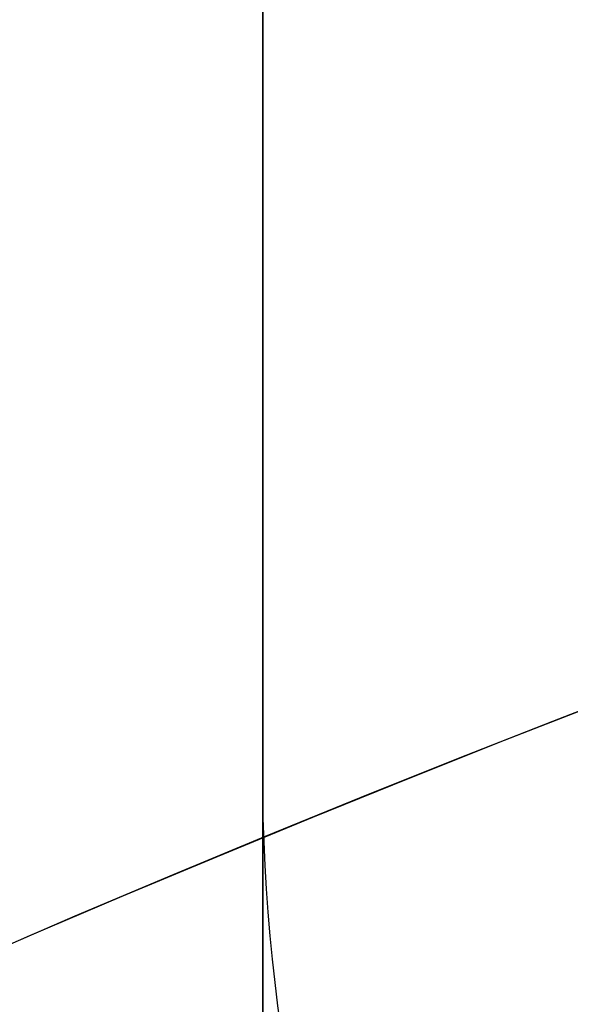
# Model space of a CAD drawing. Header units: millimetres. Extents: x -273 to 273, y -262 to 262.
# Tile 171 of 256: x -1.0377 to -0.9523, y 2.4019 to 2.5548. Entities that reach past the tile are written whole.
import ezdxf

# ---------------------------------------------------------------- set-up
doc = ezdxf.new("R2010")
doc.units = ezdxf.units.MM
doc.header["$MEASUREMENT"] = 0
doc.layers.add('Default', color=7, linetype='Continuous', true_color=0x000000)

# ---------------------------------------------------------------- blocks, each defined once
blk = doc.blocks.new('Block 01')
at = {"layer": 'Default', "color": 9, "true_color": 0xbfbfbf}
for points, knots in [([(-1.000000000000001, 0.9625595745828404, 779.189699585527), (-1.000000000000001, 1.280998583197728, 768.9222898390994), (-1.000000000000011, 1.60822665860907, 758.6551526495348), (-1.000000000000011, 2.162908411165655, 741.7134129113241), (-1.000000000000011, 2.385163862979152, 735.0386403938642), (-1.000000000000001, 2.680020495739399, 726.3185048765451), (-1.000000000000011, 2.749496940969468, 724.2730361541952), (-1.000000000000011, 2.950221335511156, 718.3886082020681), (-1.000000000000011, 3.082223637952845, 714.549674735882), (-1.000000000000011, 3.277304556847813, 708.911735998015), (-1.000000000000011, 3.339734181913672, 707.1127082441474), (-1.000000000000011, 3.555340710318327, 700.9136911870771), (-1.000000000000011, 3.709289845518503, 696.5137288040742), (-1.000000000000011, 3.950457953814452, 689.6254209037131), (-1.000000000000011, 4.037597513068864, 687.1370725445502), (-1.000000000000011, 4.243346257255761, 681.2464907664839), (-1.000000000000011, 4.361796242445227, 677.8442516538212), (-1.000000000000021, 4.51505934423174, 673.3905213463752), (-1.000000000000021, 4.55110413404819, 672.339072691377), (-1.000000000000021, 4.654748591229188, 669.3007794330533), (-1.000000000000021, 4.72190133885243, 667.313919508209), (-1.000000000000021, 4.819302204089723, 664.3890582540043), (-1.000000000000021, 4.850315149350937, 663.451082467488), (-1.000000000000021, 4.939106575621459, 660.7418510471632), (-1.000000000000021, 4.99619952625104, 658.9705727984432), (-1.000000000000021, 5.078196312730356, 656.3635239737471), (-1.000000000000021, 5.104171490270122, 655.5277872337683), (-1.000000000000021, 5.178117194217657, 653.1145003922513), (-1.000000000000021, 5.225159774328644, 651.5369216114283), (-1.000000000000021, 5.291775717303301, 649.2151569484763), (-1.000000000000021, 5.312728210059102, 648.4710108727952), (-1.000000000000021, 5.371892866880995, 646.3223061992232), (-1.000000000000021, 5.408934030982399, 644.9177149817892), (-1.000000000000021, 5.460257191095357, 642.8504632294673), (-1.000000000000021, 5.476222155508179, 642.1878448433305), (-1.000000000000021, 5.520726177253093, 640.2741157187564), (-1.000000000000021, 5.547853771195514, 639.0229716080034), (-1.000000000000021, 5.584037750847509, 637.1812211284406), (-1.000000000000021, 5.595070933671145, 636.5906540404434), (-1.000000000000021, 5.633113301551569, 634.4275768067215), (-1.000000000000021, 5.656253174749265, 632.8549951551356), (-1.000000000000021, 5.683104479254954, 630.3453829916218), (-1.000000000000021, 5.690876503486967, 629.4083981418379), (-1.000000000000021, 5.704959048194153, 626.7757251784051), (-1.000000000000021, 5.705103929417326, 625.0799908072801), (-1.000000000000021, 5.68662748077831, 622.6148386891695), (-1.000000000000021, 5.678186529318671, 621.8453577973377), (-1.000000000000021, 5.645450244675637, 619.6685621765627), (-1.000000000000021, 5.613843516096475, 618.2613429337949), (-1.000000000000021, 5.547641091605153, 616.2076259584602), (-1.000000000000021, 5.523868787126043, 615.5607945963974), (-1.000000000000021, 5.446622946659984, 613.7124725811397), (-1.000000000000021, 5.385124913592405, 612.5113068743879), (-1.000000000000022, 5.275243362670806, 610.7489796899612), (-1.000000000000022, 5.237283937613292, 610.1871802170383), (-1.000000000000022, 5.118499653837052, 608.5617062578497), (-1.000000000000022, 5.029625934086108, 607.4986175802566), (-1.000000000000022, 4.881019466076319, 605.9291952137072), (-1.000000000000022, 4.830320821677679, 605.4220101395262), (-1.000000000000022, 4.673910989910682, 603.9353326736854), (-1.000000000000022, 4.560934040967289, 602.9566088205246), (-1.000000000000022, 4.379236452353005, 601.5028346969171), (-1.000000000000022, 4.317553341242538, 601.0269018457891), (-1.000000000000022, 4.128574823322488, 599.6160337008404), (-1.000000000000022, 3.995433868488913, 598.6818870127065), (-1.000000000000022, 3.786684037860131, 597.2873614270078), (-1.000000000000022, 3.716032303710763, 596.8262352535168), (-1.000000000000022, 3.500665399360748, 595.4488499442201), (-1.000000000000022, 3.351765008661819, 594.5332490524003), (-1.000000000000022, 3.122282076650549, 593.1623081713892), (-1.000000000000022, 3.044892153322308, 592.7064300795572), (-1.000000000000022, 2.732205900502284, 590.8863798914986), (-1.000000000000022, 2.489709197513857, 589.5234549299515), (-1.000000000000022, 2.078471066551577, 587.2549467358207), (-1.000000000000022, 1.912200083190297, 586.3489072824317), (-1.000000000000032, 1.410808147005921, 583.6326549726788), (-1.000000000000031, 1.072868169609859, 581.8229631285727), (-1.000000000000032, 0.5711502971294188, 579.1065381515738), (-1.000000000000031, 0.4046971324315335, 578.2002993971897), (-1.000000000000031, -0.09076097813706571, 575.4739079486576), (-1.000000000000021, -0.4145497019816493, 573.6527914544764), (-1.000000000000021, -0.8824460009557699, 570.9120456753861), (-1.000000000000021, -1.035911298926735, 569.9940308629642), (-1.000000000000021, -1.488219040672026, 567.219143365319), (-1.000000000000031, -1.775493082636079, 565.3603697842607), (-1.000000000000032, -2.180303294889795, 562.5551785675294), (-1.000000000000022, -2.311710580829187, 561.6107802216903), (-1.000000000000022, -2.695615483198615, 558.739862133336), (-1.000000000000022, -2.932182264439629, 556.8112103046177), (-1.000000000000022, -3.257130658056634, 553.8923683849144), (-1.000000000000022, -3.361470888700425, 552.9039599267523), (-1.000000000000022, -3.663546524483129, 549.8806416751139), (-1.000000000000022, -3.84339114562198, 547.8439591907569), (-1.000000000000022, -4.083989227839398, 544.7530731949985), (-1.000000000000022, -4.160288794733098, 543.7000679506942), (-1.000000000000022, -4.379039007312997, 540.4594946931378), (-1.000000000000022, -4.504346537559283, 538.2707934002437), (-1.000000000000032, -4.66814441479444, 534.9404097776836), (-1.000000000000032, -4.719466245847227, 533.7993364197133), (-1.000000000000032, -4.865625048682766, 530.2683522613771), (-1.000000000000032, -4.946798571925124, 527.8778965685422), (-1.000000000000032, -5.053184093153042, 524.2318923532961), (-1.000000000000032, -5.086627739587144, 522.9765634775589), (-1.000000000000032, -5.166318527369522, 519.7554249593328), (-1.000000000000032, -5.209125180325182, 517.7895314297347), (-1.000000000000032, -5.261845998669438, 515.1450833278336), (-1.000000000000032, -5.274934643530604, 514.4665890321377), (-1.000000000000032, -5.313790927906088, 512.3949672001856), (-1.000000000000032, -5.338397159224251, 511.0018180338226), (-1.000000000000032, -5.374120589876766, 508.8936473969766), (-1.000000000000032, -5.385971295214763, 508.1786381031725), (-1.000000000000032, -5.42151507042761, 505.9960504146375), (-1.000000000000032, -5.444550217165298, 504.5284613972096), (-1.000000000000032, -5.478716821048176, 502.3080902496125), (-1.000000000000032, -5.490179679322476, 501.5553131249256), (-1.000000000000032, -5.524920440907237, 499.2587152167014), (-1.000000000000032, -5.547960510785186, 497.7148908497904), (-1.000000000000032, -5.582803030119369, 495.3799789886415), (-1.000000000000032, -5.594605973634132, 494.5888914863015), (-1.000000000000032, -5.630680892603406, 492.1773672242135), (-1.000000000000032, -5.6550555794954, 490.5569319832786), (-1.000000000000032, -5.692442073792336, 488.1072702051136), (-1.000000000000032, -5.70519005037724, 487.2780396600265), (-1.000000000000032, -5.744362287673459, 484.7528019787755), (-1.000000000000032, -5.771155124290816, 483.0568005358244), (-1.000000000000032, -5.812589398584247, 480.4943105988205), (-1.000000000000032, -5.826764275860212, 479.6278145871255), (-1.000000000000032, -5.870422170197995, 476.9922073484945), (-1.000000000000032, -5.900470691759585, 475.2231054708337), (-1.000000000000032, -5.947092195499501, 472.5518411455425), (-1.000000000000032, -5.963052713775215, 471.6496680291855), (-1.000000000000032, -6.012209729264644, 468.9091680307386), (-1.000000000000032, -6.046105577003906, 467.0708536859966), (-1.000000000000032, -6.098688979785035, 464.2970022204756), (-1.000000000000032, -6.116670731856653, 463.3614517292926), (-1.000000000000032, -6.171965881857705, 460.5236705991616), (-1.000000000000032, -6.210054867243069, 458.6214550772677), (-1.000000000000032, -6.269009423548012, 455.7533387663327), (-1.000000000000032, -6.2891248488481, 454.7874225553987), (-1.000000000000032, -6.350823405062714, 451.8621084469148), (-1.000000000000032, -6.393205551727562, 449.9027274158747), (-1.000000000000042, -6.458574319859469, 446.9508051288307), (-1.000000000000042, -6.480812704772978, 445.9582472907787), (-1.000000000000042, -6.548807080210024, 442.9572863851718), (-1.000000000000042, -6.595336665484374, 440.9489008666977), (-1.000000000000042, -6.666795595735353, 437.9257695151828), (-1.000000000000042, -6.691023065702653, 436.9110070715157), (-1.000000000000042, -6.764833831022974, 433.8484250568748), (-1.000000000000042, -6.815119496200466, 431.8006224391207), (-1.000000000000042, -6.891976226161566, 428.7210187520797), (-1.000000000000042, -6.917935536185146, 427.6892023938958), (-1.000000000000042, -7.023149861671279, 423.5381438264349), (-1.000000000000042, -7.103971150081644, 420.4189414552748), (-1.000000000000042, -7.241138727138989, 415.2075659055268), (-1.000000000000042, -7.29678422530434, 413.1153741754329), (-1.000000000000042, -7.437003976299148, 407.8807120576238), (-1.000000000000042, -7.522078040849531, 404.7382550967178), (-1.000000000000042, -7.635937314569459, 400.5500160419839), (-1.000000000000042, -7.664407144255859, 399.5042253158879), (-1.000000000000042, -7.749700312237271, 396.3732967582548), (-1.000000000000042, -7.806582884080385, 394.2881605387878), (-1.000000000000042, -7.891672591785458, 391.1648765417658), (-1.000000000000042, -7.919936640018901, 390.1267303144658), (-1.000000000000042, -8.00429786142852, 387.0239288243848), (-1.000000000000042, -8.060283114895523, 384.9592705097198), (-1.000000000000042, -8.143619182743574, 381.8691233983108), (-1.000000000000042, -8.171199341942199, 380.8436407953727), (-1.000000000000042, -8.253224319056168, 377.7832600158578), (-1.000000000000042, -8.307391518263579, 375.7483543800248), (-1.000000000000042, -8.38761078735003, 372.7048750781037), (-1.000000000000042, -8.414063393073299, 371.6963119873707), (-1.000000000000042, -8.49245311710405, 368.6903561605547), (-1.000000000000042, -8.543950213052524, 366.6929519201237), (-1.000000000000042, -8.619791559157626, 363.7073823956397), (-1.000000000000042, -8.644707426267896, 362.7192316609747), (-1.000000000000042, -8.71826754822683, 359.7774156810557), (-1.000000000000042, -8.766311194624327, 357.8237353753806), (-1.000000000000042, -8.836616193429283, 354.9050284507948), (-1.000000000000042, -8.859620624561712, 353.9400197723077), (-1.000000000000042, -8.927260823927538, 351.0697687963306), (-1.000000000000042, -8.971136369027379, 349.1645085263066), (-1.000000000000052, -9.034850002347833, 346.3193275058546), (-1.000000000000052, -9.05560279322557, 345.3794272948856), (-1.000000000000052, -9.116336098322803, 342.5858762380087), (-1.000000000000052, -9.155397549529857, 340.7322053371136), (-1.000000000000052, -9.211568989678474, 337.9649235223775), (-1.000000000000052, -9.22976443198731, 337.0513347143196), (-1.000000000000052, -9.282706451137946, 334.3373276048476), (-1.000000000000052, -9.31637641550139, 332.5368882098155), (-1.000000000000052, -9.364159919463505, 329.8495882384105), (-1.000000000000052, -9.379526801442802, 328.9627500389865), (-1.000000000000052, -9.423894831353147, 326.3288391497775), (-1.000000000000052, -9.451664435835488, 324.5817456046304), (-1.000000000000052, -9.49032037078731, 321.9742184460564), (-1.000000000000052, -9.502621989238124, 321.1138059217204), (-1.000000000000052, -9.53931983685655, 318.4428241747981), (-1.000000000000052, -9.56207256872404, 316.6322322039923), (-1.000000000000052, -9.593117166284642, 313.8735154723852), (-1.000000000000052, -9.603134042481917, 312.9254102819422), (-1.000000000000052, -9.630812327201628, 310.1118496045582), (-1.000000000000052, -9.646493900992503, 308.2463744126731), (-1.000000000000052, -9.665478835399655, 305.462748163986), (-1.000000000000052, -9.67102364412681, 304.5446125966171), (-1.000000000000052, -9.689922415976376, 300.924893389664), (-1.000000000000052, -9.697519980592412, 298.223278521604), (-1.000000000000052, -9.697964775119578, 293.7590302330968), (-1.000000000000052, -9.695019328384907, 291.9963982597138), (-1.000000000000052, -9.679547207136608, 287.6344381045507), (-1.000000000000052, -9.663126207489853, 285.0351232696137), (-1.000000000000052, -9.631127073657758, 281.5788330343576), (-1.000000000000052, -9.622363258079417, 280.7217952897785), (-1.000000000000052, -9.593669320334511, 278.1613667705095), (-1.000000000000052, -9.571257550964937, 276.4580037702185), (-1.000000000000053, -9.532633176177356, 273.9073598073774), (-1.000000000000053, -9.518965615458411, 273.0600403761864), (-1.000000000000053, -9.46114230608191, 269.6828585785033), (-1.000000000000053, -9.410324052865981, 267.1531103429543), (-1.000000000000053, -9.274660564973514, 261.2689274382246), (-1.000000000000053, -9.184113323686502, 257.9146251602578), (-1.000000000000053, -9.080691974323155, 254.5607204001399)], [-7.98116551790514e-12, -7.98116551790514e-12, -7.98116551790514e-12, -7.98116551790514e-12, 3.081704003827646, 3.081704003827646, 5.085245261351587, 5.085245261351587, 5.699239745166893, 5.699239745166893, 6.851600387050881, 6.851600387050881, 7.391633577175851, 7.391633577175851, 8.712430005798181, 8.712430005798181, 9.459392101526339, 9.459392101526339, 10.48068218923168, 10.48068218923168, 10.79630207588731, 10.79630207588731, 11.39270035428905, 11.39270035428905, 11.67424684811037, 11.67424684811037, 12.20590617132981, 12.20590617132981, 12.45674824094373, 12.45674824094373, 12.93023201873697, 12.93023201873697, 13.15356427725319, 13.15356427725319, 13.57508775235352, 13.57508775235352, 13.77393089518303, 13.77393089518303, 14.14936173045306, 14.14936173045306, 14.32656266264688, 14.32656266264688, 14.79838536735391, 14.79838536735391, 15.07948939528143, 15.07948939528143, 15.58819901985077, 15.58819901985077, 15.81905549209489, 15.81905549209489, 16.24131199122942, 16.24131199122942, 16.43549020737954, 16.43549020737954, 16.79629289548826, 16.79629289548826, 16.96521467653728, 16.96521467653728, 17.285235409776, 17.285235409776, 17.43814721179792, 17.43814721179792, 17.73370002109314, 17.73370002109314, 17.87767266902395, 17.87767266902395, 18.16074032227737, 18.16074032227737, 18.30069174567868, 18.30069174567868, 18.5789765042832, 18.5789765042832, 18.71769629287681, 18.71769629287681, 19.13299067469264, 19.13299067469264, 19.40934111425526, 19.40934111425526, 19.9616329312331, 19.9616329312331, 20.23805208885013, 20.23805208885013, 20.79294689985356, 20.79294689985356, 21.07217110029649, 21.07217110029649, 21.63640002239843, 21.63640002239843, 21.92244531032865, 21.92244531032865, 22.50534176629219, 22.50534176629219, 22.80350729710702, 22.80350729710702, 23.41685276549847, 23.41685276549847, 23.73357841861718, 23.73357841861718, 24.39123645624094, 24.39123645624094, 24.73390189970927, 24.73390189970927, 25.45143825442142, 25.45143825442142, 25.82816946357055, 25.82816946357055, 26.41807553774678, 26.41807553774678, 26.6216616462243, 26.6216616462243, 27.03967140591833, 27.03967140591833, 27.25420364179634, 27.25420364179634, 27.69453453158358, 27.69453453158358, 27.9203938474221, 27.9203938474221, 28.38359272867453, 28.38359272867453, 28.62094539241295, 28.62094539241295, 29.10713095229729, 29.10713095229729, 29.35592950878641, 29.35592950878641, 29.86479339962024, 29.86479339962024, 30.12477697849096, 30.12477697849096, 30.6555840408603, 30.6555840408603, 30.92627831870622, 30.92627831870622, 31.47786629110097, 31.47786629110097, 31.75858326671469, 31.75858326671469, 32.32936223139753, 32.32936223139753, 32.61919991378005, 32.61919991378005, 33.2071516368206, 33.2071516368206, 33.50499370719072, 33.50499370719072, 34.10767096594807, 34.10767096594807, 34.41218644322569, 34.41218644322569, 35.02671236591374, 35.02671236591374, 35.33635521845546, 35.33635521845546, 36.27242988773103, 36.27242988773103, 36.90030934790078, 36.90030934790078, 37.84339182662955, 37.84339182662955, 38.15724527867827, 38.15724527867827, 38.78301886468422, 38.78301886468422, 39.09457813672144, 39.09457813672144, 39.71420329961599, 39.71420329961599, 40.02195932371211, 40.02195932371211, 40.63264724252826, 40.63264724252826, 40.93532021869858, 40.93532021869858, 41.53474057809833, 41.53474057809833, 41.83128001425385, 41.83128001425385, 42.41756123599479, 42.41756123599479, 42.70714607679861, 42.70714607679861, 43.27887559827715, 43.27887559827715, 43.56091437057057, 43.56091437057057, 44.11713895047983, 44.11713895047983, 44.39126992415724, 44.39126992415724, 44.93149598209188, 44.93149598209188, 45.1975873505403, 45.1975873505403, 45.72178135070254, 45.72178135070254, 45.97993145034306, 45.97993145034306, 46.5231515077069, 46.5231515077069, 46.80759886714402, 46.80759886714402, 47.36726055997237, 47.36726055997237, 47.64270616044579, 47.64270616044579, 48.45319116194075, 48.45319116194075, 48.98198061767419, 48.98198061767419, 49.76178745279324, 49.76178745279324, 50.01891209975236, 50.01891209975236, 50.52996424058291, 50.52996424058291, 50.78419301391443, 50.78419301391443, 51.54326727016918, 51.54326727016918, 52.5499169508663, 52.5499169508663, 52.5499169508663, 52.5499169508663]), ([(-1.000000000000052, -10.48135596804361, 254.560720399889), (-1.000000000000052, -10.58511833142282, 257.9300429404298), (-1.000000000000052, -10.67568596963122, 261.2905291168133), (-1.000000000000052, -10.81127225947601, 267.1833387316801), (-1.000000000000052, -10.86202136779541, 269.715529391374), (-1.000000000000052, -10.91974508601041, 273.095985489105), (-1.000000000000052, -10.93338717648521, 273.944137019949), (-1.000000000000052, -10.97193319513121, 276.4972971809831), (-1.000000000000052, -10.99429016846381, 278.202344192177), (-1.000000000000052, -11.02289856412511, 280.765305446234), (-1.000000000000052, -11.03163321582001, 281.623192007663), (-1.000000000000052, -11.06351255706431, 285.082885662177), (-1.000000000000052, -11.07983907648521, 287.684754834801), (-1.000000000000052, -11.09514746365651, 292.050957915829), (-1.000000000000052, -11.09802542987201, 293.815278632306), (-1.000000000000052, -11.09740779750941, 298.2836648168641), (-1.000000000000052, -11.08970462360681, 300.987728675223), (-1.000000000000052, -11.07066442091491, 304.61067760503), (-1.000000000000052, -11.06508399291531, 305.529594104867), (-1.000000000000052, -11.04599193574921, 308.3154951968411), (-1.000000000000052, -11.03023938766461, 310.182464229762), (-1.000000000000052, -11.00245551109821, 312.998227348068), (-1.000000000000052, -10.99240361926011, 313.9470411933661), (-1.000000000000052, -10.96125861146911, 316.7077490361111), (-1.000000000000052, -10.93844128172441, 318.5196234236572), (-1.000000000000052, -10.90164996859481, 321.1924661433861), (-1.000000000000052, -10.88931877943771, 322.0534572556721), (-1.000000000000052, -10.85057526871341, 324.6626495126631), (-1.000000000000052, -10.82274859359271, 326.410829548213), (-1.000000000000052, -10.77829688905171, 329.0463336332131), (-1.000000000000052, -10.76290265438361, 329.9336785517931), (-1.000000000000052, -10.71503879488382, 332.62242367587), (-1.000000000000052, -10.68131693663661, 334.4238014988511), (-1.000000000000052, -10.62829949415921, 337.1391779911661), (-1.000000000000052, -10.61007961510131, 338.053197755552), (-1.000000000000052, -10.55383704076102, 340.8216947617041), (-1.000000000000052, -10.51473010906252, 342.6761499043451), (-1.000000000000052, -10.45393136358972, 345.4708380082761), (-1.000000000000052, -10.43315759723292, 346.4110910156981), (-1.000000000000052, -10.36938359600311, 349.257251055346), (-1.000000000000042, -10.32546993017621, 351.1631375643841), (-1.000000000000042, -10.25777558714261, 354.0342878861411), (-1.000000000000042, -10.23475405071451, 354.9995696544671), (-1.000000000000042, -10.16440059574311, 357.9190152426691), (-1.000000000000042, -10.11632688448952, 359.8731611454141), (-1.000000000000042, -10.04272487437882, 362.8156349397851), (-1.000000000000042, -10.01779606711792, 363.8039778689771), (-1.000000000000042, -9.941918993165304, 366.7900421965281), (-1.000000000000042, -9.890400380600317, 368.7877490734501), (-1.000000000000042, -9.811981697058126, 371.794117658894), (-1.000000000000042, -9.785520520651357, 372.8027908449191), (-1.000000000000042, -9.705278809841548, 375.8465172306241), (-1.000000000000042, -9.65109897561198, 377.8815598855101), (-1.000000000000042, -9.56905841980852, 380.9421041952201), (-1.000000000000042, -9.541474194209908, 381.9676132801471), (-1.000000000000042, -9.45812933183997, 385.057754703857), (-1.000000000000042, -9.402140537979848, 387.1223808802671), (-1.000000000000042, -9.317777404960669, 390.2250910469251), (-1.000000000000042, -9.289513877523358, 391.2631780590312), (-1.000000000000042, -9.204429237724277, 394.3861965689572), (-1.000000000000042, -9.147552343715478, 396.4711265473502), (-1.000000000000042, -9.062271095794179, 399.6017010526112), (-1.000000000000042, -9.033806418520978, 400.6473439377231), (-1.000000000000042, -8.919974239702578, 404.8348066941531), (-1.000000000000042, -8.83492493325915, 407.9766352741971), (-1.000000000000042, -8.6947560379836, 413.2100918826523), (-1.000000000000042, -8.63913479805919, 415.3017064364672), (-1.000000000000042, -8.50203674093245, 420.5114153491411), (-1.000000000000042, -8.421262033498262, 423.6295282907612), (-1.000000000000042, -8.316113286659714, 427.7790828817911), (-1.000000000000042, -8.290171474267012, 428.8104846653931), (-1.000000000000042, -8.213369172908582, 431.8887788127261), (-1.000000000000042, -8.16312078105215, 433.9356864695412), (-1.000000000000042, -8.089366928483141, 436.9968975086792), (-1.000000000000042, -8.06515888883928, 438.0111839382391), (-1.000000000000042, -7.993759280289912, 441.0328391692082), (-1.000000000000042, -7.947269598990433, 443.0402245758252), (-1.000000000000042, -7.879335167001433, 446.0396656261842), (-1.000000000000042, -7.857116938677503, 447.0317037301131), (-1.000000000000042, -7.791808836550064, 449.9820368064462), (-1.000000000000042, -7.749466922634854, 451.9403483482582), (-1.000000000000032, -7.687827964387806, 454.8640478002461), (-1.000000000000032, -7.667732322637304, 455.8294188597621), (-1.000000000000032, -7.608836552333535, 458.6958890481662), (-1.000000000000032, -7.570786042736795, 460.5970035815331), (-1.000000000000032, -7.515547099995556, 463.4331329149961), (-1.000000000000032, -7.497583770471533, 464.3681326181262), (-1.000000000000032, -7.445054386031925, 467.1403425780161), (-1.000000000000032, -7.411193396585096, 468.9775661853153), (-1.000000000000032, -7.362086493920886, 471.7164411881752), (-1.000000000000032, -7.346142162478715, 472.6180800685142), (-1.000000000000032, -7.299567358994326, 475.2877772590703), (-1.000000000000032, -7.269548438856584, 477.0558462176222), (-1.000000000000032, -7.225932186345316, 479.6899284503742), (-1.000000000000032, -7.211770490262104, 480.5559323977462), (-1.000000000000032, -7.170373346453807, 483.1170107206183), (-1.000000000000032, -7.143603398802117, 484.8120925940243), (-1.000000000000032, -7.104462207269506, 487.3359909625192), (-1.000000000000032, -7.091723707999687, 488.1648017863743), (-1.000000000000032, -7.054362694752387, 490.6133034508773), (-1.000000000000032, -7.030002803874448, 492.2329982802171), (-1.000000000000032, -6.993946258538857, 494.6434706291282), (-1.000000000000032, -6.982148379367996, 495.4342466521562), (-1.000000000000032, -6.947317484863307, 497.7683642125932), (-1.000000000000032, -6.924282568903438, 499.3117057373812), (-1.000000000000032, -6.889545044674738, 501.6076602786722), (-1.000000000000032, -6.878081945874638, 502.3602769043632), (-1.000000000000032, -6.843910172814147, 504.5803553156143), (-1.000000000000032, -6.820868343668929, 506.0478120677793), (-1.000000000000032, -6.785308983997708, 508.2303083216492), (-1.000000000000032, -6.773451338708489, 508.9453584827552), (-1.000000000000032, -6.737701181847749, 511.0538969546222), (-1.000000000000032, -6.713072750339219, 512.4473730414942), (-1.000000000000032, -6.674175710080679, 514.5196220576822), (-1.000000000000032, -6.661070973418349, 515.1984166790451), (-1.000000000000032, -6.608270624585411, 517.8446981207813), (-1.000000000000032, -6.56539016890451, 519.8121244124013), (-1.000000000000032, -6.4855437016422, 523.0364157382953), (-1.000000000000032, -6.45202259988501, 524.2933648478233), (-1.000000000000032, -6.34533769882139, 527.9459072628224), (-1.000000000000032, -6.263903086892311, 530.3412795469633), (-1.000000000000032, -6.117259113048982, 533.8804352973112), (-1.000000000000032, -6.065739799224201, 535.0247653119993), (-1.000000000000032, -5.901239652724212, 538.3662982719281), (-1.000000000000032, -5.775360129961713, 540.5628883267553), (-1.000000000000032, -5.555603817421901, 543.8158341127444), (-1.000000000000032, -5.478921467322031, 544.8733275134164), (-1.000000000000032, -5.237049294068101, 547.9783933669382), (-1.000000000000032, -5.056228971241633, 550.0247600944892), (-1.000000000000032, -4.752521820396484, 553.0627493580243), (-1.000000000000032, -4.647599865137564, 554.0561530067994), (-1.000000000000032, -4.320842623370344, 556.9898160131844), (-1.000000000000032, -4.082972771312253, 558.9282843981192), (-1.000000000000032, -3.697004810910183, 561.8136061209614), (-1.000000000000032, -3.564914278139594, 562.7626025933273), (-1.000000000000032, -3.158147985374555, 565.5804882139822), (-1.000000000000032, -2.869558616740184, 567.4473513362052), (-1.000000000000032, -2.415306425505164, 570.2336020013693), (-1.000000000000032, -2.261264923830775, 571.1548994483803), (-1.000000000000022, -1.791945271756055, 573.9035506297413), (-1.000000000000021, -1.467305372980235, 575.7292889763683), (-1.000000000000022, -0.9707572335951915, 578.4614631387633), (-1.000000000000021, -0.8040808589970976, 579.3688656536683), (-1.000000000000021, -0.3021880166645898, 582.0861495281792), (-1.000000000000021, 0.03569499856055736, 583.8955381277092), (-1.000000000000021, 0.5367179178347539, 586.6098755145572), (-1.000000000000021, 0.7026845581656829, 587.5143018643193), (-1.000000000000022, 1.112800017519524, 589.7767942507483), (-1.000000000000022, 1.354493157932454, 591.1353138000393), (-1.000000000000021, 1.666031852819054, 592.9489163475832), (-1.000000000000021, 1.743064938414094, 593.4027545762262), (-1.000000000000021, 1.971324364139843, 594.7665962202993), (-1.000000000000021, 2.119379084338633, 595.6771341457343), (-1.000000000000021, 2.333431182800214, 597.0463870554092), (-1.000000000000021, 2.403598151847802, 597.5044463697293), (-1.000000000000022, 2.610761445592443, 598.8886963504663), (-1.000000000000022, 2.742844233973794, 599.8156275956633), (-1.000000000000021, 2.930246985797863, 601.2151506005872), (-1.000000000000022, 2.991376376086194, 601.6869588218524), (-1.000000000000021, 3.171363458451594, 603.1275236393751), (-1.000000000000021, 3.283251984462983, 604.0971539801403), (-1.000000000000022, 3.438128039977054, 605.5698704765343), (-1.000000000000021, 3.488318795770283, 606.0721949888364), (-1.000000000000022, 3.635454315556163, 607.6267784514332), (-1.000000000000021, 3.723445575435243, 608.6798807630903), (-1.000000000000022, 3.841069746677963, 610.2903893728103), (-1.000000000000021, 3.878670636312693, 610.8472161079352), (-1.000000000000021, 3.987582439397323, 612.5950459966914), (-1.000000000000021, 4.048541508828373, 613.7866822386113), (-1.000000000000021, 4.125143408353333, 615.6210389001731), (-1.000000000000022, 4.148732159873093, 616.2634379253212), (-1.000000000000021, 4.214475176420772, 618.3047489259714), (-1.000000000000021, 4.245857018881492, 619.7039925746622), (-1.000000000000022, 4.278371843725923, 621.8693201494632), (-1.000000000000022, 4.286757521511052, 622.6353096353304), (-1.000000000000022, 4.305114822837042, 625.0910164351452), (-1.000000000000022, 4.304935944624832, 626.7807964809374), (-1.000000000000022, 4.290862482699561, 629.4050399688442), (-1.000000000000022, 4.283098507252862, 630.3395495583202), (-1.000000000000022, 4.256278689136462, 632.8435107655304), (-1.000000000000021, 4.233168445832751, 634.4129167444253), (-1.000000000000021, 4.19518031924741, 636.5718879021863), (-1.000000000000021, 4.184159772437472, 637.1615244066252), (-1.000000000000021, 4.148012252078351, 639.0007143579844), (-1.000000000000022, 4.120911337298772, 640.2502285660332), (-1.000000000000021, 4.076450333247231, 642.1616209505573), (-1.000000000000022, 4.060498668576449, 642.8235324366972), (-1.000000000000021, 4.009212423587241, 644.8888592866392), (-1.000000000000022, 3.972196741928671, 646.2922325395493), (-1.000000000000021, 3.913071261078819, 648.4392005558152), (-1.000000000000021, 3.892130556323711, 649.1828278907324), (-1.000000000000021, 3.82554648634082, 651.5031971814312), (-1.000000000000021, 3.77852520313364, 653.0798993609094), (-1.000000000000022, 3.70461129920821, 655.4919445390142), (-1.000000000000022, 3.678645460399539, 656.3273161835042), (-1.000000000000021, 3.596673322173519, 658.9333980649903), (-1.000000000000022, 3.539596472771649, 660.7040744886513), (-1.000000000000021, 3.450828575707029, 663.4124608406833), (-1.000000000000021, 3.419822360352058, 664.3501933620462), (-1.000000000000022, 3.322438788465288, 667.2744239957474), (-1.000000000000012, 3.255297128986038, 669.2608965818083), (-1.000000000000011, 3.151668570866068, 672.2986527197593), (-1.000000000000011, 3.115628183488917, 673.3499515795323), (-1.000000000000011, 2.962378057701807, 677.8032248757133), (-1.000000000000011, 2.843937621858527, 681.2051568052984), (-1.000000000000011, 2.638202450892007, 687.0953208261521), (-1.000000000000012, 2.551066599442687, 689.5835586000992), (-1.000000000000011, 2.309905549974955, 696.4716660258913), (-1.000000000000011, 2.155960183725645, 700.8715385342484), (-1.000000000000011, 1.940358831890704, 707.0704417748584), (-1.000000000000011, 1.877930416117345, 708.8694455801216), (-1.000000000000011, 1.682852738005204, 714.5073271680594), (-1.000000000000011, 1.550852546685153, 718.3462274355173), (-1.000000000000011, 1.350131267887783, 724.2306072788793), (-1.000000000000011, 1.280655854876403, 726.2760610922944), (-1.000000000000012, 0.9858041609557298, 734.9961111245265), (-1.000000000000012, 0.7635526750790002, 741.6708130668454), (-1.000000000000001, 0.208884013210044, 758.6122392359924), (-1.000000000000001, -0.1183353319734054, 768.8791334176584), (-1.000000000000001, -0.4367668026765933, 779.1463001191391)], [-0.000923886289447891, -0.000923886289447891, -0.000923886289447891, -0.000923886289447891, 1.007598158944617, 1.007598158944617, 1.76741793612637, 1.76741793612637, 2.021900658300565, 2.021900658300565, 2.533466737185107, 2.533466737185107, 2.790850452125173, 2.790850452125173, 3.571437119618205, 3.571437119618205, 4.10074247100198, 4.10074247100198, 4.911976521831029, 4.911976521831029, 5.187661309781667, 5.187661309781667, 5.74778116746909, 5.74778116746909, 6.032446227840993, 6.032446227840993, 6.576060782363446, 6.576060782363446, 6.834389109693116, 6.834389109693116, 7.358918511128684, 7.358918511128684, 7.625166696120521, 7.625166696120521, 8.16568402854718, 8.16568402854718, 8.43994923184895, 8.43994923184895, 8.996419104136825, 8.996419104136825, 9.278568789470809, 9.278568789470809, 9.850496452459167, 9.850496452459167, 10.1401684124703, 10.1401684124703, 10.72659980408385, 10.72659980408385, 11.02320219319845, 11.02320219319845, 11.62272402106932, 11.62272402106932, 11.92543540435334, 11.92543540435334, 12.53617525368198, 12.53617525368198, 12.84394466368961, 12.84394466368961, 13.4635711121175, 13.4635711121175, 13.77511809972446, 13.77511809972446, 14.40084079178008, 14.40084079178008, 14.71465538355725, 14.71465538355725, 15.6575657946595, 15.6575657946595, 16.2852830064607, 16.2852830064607, 17.22104704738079, 17.22104704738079, 17.53057087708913, 17.53057087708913, 18.14483891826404, 18.14483891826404, 18.44921684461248, 18.44921684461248, 19.05160446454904, 19.05160446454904, 19.34929575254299, 19.34929575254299, 19.93693677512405, 19.93693677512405, 20.22661591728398, 20.22661591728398, 20.79707445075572, 20.79707445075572, 21.07763104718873, 21.07763104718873, 21.62890135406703, 21.62890135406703, 21.89944005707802, 21.89944005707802, 22.42994646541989, 22.42994646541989, 22.68978694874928, 22.68978694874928, 23.19838383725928, 23.19838383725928, 23.44706082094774, 23.44706082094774, 23.93303276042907, 23.93303276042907, 24.17029613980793, 24.17029613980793, 24.63335830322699, 24.63335830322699, 24.85917344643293, 24.85917344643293, 25.29947243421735, 25.29947243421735, 25.51402073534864, 25.51402073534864, 25.9321360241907, 25.9321360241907, 26.13581588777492, 26.13581588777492, 26.72619253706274, 26.72619253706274, 27.10341689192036, 27.10341689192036, 27.82244262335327, 27.82244262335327, 28.16609277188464, 28.16609277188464, 28.82613486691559, 28.82613486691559, 29.14421731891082, 29.14421731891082, 29.7604932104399, 29.7604932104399, 30.0601725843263, 30.0601725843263, 30.64604983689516, 30.64604983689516, 30.93349468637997, 30.93349468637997, 31.50019215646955, 31.50019215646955, 31.78042109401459, 31.78042109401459, 32.33673553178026, 32.33673553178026, 32.61351503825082, 32.61351503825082, 33.16572399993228, 33.16572399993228, 33.44158682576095, 33.44158682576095, 33.85554507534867, 33.85554507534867, 33.99364604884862, 33.99364604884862, 34.27039577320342, 34.27039577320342, 34.40941817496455, 34.40941817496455, 34.69030305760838, 34.69030305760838, 34.83302975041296, 34.83302975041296, 35.12584033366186, 35.12584033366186, 35.27728872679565, 35.27728872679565, 35.59430765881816, 35.59430765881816, 35.76173672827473, 35.76173672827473, 36.11968250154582, 36.11968250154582, 36.31253329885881, 36.31253329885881, 36.73240368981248, 36.73240368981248, 36.96221667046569, 36.96221667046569, 37.46914895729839, 37.46914895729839, 37.74951534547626, 37.74951534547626, 38.22039360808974, 38.22039360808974, 38.39731845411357, 38.39731845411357, 38.77226685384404, 38.77226685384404, 38.97090138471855, 38.97090138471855, 39.39206680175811, 39.39206680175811, 39.61524732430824, 39.61524732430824, 40.08847636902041, 40.08847636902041, 40.33921328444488, 40.33921328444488, 40.87070134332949, 40.87070134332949, 41.15217977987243, 41.15217977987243, 41.74847229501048, 41.74847229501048, 42.06405277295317, 42.06405277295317, 43.08526861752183, 43.08526861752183, 43.83221065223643, 43.83221065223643, 45.15300331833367, 45.15300331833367, 45.69303881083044, 45.69303881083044, 46.84540973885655, 46.84540973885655, 47.45941053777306, 47.45941053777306, 49.46296582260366, 49.46296582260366, 52.5446510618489, 52.5446510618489, 52.5446510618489, 52.5446510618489])]:
    blk.add_open_spline(points, degree=3, knots=knots, dxfattribs=at)
blk.add_open_spline([(-0.7000000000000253, -2.140734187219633, 560.6259462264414), (-0.7785398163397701, -2.140734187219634, 560.6259462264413), (-0.9347173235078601, -2.205440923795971, 560.6345987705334), (-1.00000000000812, -2.360240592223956, 560.65529848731), (-1.00000000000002, -2.438087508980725, 560.6657081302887)], degree=3, dxfattribs=at)

msp = doc.modelspace()

# ---------------------------------------------------------------- linework, layer by layer
at = {"layer": 'Default', "color": 9, "true_color": 0xbfbfbf}
for centre, radius in [((2.48689957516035e-13, 4.67546815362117e-14, -579.6680000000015), 16), ((1.76744971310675e-13, 1.17676755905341e-15, -67.067876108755), 3.5), ((1.502247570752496e-14, 1.572370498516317e-15, -65.41749310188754), 3.5), ((1.766383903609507e-13, 3.113232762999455e-15, -62.66787610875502), 3), ((1.76717114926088e-13, 1.682889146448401e-15, -65.91787610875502), 2.625), ((2.48689957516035e-13, 4.217312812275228e-14, -582.5224783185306), 2.552031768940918), ((2.581645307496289e-14, 3.38909400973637e-15, -61.26787610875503), 2.4585)]:
    msp.add_circle(centre, radius, dxfattribs=at)
for centre, radius, start, end in [((-1.395194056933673e-13, 8.22590239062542e-15), 100.8499999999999, 0.002522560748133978, 180), ((-1.324139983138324e-13, 1.730501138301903e-14, -43.99999999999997), 100.8499999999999, 0.002522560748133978, 180), ((-3.8628076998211e-14, 1.277357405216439e-14, -22), 100.85, 0.002522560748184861, 270), ((3.505158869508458e-14, 1.727075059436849e-14, -44), 100.0500000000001, 0.002522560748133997, 180.0000000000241), ((3.320097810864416e-14, 8.206820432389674e-15), 100.0500000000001, 0.002522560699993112, 180), ((-3.8628076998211e-14, 1.277357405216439e-14, -22), 100.05, 0.00252256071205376, 270), ((2.486899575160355e-13, 4.64253806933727e-14, -579.1680000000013), 15.99999999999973, 89.99999999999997, 269.9999999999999), ((2.486899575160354e-13, 4.376084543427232e-14, -580.1680000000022), 16, 89.99999999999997, 269.9999999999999), ((2.486899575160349e-13, 7.307073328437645e-14, -578.6680000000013), 15.49999999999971, 89.99999999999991, 269.9999999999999), ((2.486899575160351e-13, 9.12188706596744e-15, -603.1680000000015), 7.499999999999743, 89.99999999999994, 269.9999999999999), ((2.486899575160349e-13, 4.598129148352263e-14, -580.1680000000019), 7.500000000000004, 89.99999999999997, 269.9999999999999), ((2.486899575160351e-13, 2.749419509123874e-14, -591.6680000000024), 7.5, 14.96623824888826, 165.0337617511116), ((2.48689957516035e-13, 7.789619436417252e-15, -603.668000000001), 6.999999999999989, 89.9999999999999, 269.9999999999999), ((2.486899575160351e-13, 7.789619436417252e-15, -603.6680000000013), 4.458500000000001, 89.99999999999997, 269.9999999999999), ((2.488564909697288e-13, 1.265031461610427e-14, -583.6680000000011), 4.45849999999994, 89.9999999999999, 262.0775736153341), ((2.486899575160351e-13, 2.428411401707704e-14, -593.6680000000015), 4.4585, 17.25956172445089, 162.7404382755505), ((2.448644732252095e-14, 7.79312288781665e-15, -62.8678761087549), 4.449999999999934, 59.47667614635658, 239.4766761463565), ((2.185933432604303e-14, -9.758911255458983e-15, -59.66787610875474), 4.450000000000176, 59.47667614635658, 239.4766761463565), ((2.410389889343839e-14, 7.796626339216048e-15, -62.8678761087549), 4.449999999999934, 239.4766761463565, 59.47667614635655), ((2.080400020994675e-14, -9.18803421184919e-15, -59.66787610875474), 4.450000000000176, 239.4766761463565, 59.47667614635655), ((1.76525766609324e-13, 1.571503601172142e-15, -66.16787610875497), 3.5, 0.1740811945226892, 180.1740811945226), ((2.797762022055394e-14, 5.230956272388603e-14, -66.16787610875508), 3.499999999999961, 90.0000000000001, 180.0000000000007), ((1.69864122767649e-14, 5.064422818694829e-14, -64.66711009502), 3.499999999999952, 89.99999999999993, 180.0000000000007), ((1.753766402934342e-13, 8.090921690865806e-16, -67.96787610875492), 3.499999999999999, 2.220794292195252, 178.1273680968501), ((1.789678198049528e-13, 4.439868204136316e-15, -59.66787610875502), 3.000000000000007, 0.1740811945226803, 180.1740811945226), ((1.765272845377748e-13, 1.573240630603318e-15, -65.66787610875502), 3, 0.1740811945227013, 180.1740811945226), ((2.142905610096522e-14, 2.873867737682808e-15, -62.86787610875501), 2.999765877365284, 329.4766761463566, 149.4766761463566), ((2.997251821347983e-14, 4.076401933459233e-15, -59.66787610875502), 2.999765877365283, 329.4766761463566, 149.4766761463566), ((1.765241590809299e-13, 2.016457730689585e-15, -65.66787610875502), 2.625, 0.1740811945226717, 180.1740811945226), ((1.765255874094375e-13, 2.015592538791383e-15, -66.16787610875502), 2.625, 0.1740811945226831, 180.1740811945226), ((1.771915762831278e-13, 4.656708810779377e-15, -59.16787610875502), 2.500000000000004, 0.1740811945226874, 180.1740811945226), ((2.197891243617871e-14, 2.744134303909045e-15, -62.55537610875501), 2.458500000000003, 329.4766761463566, 149.4766761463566), ((2.974346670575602e-14, 3.422327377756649e-15, -59.98037610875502), 2.458500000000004, 329.4766761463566, 149.4766761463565)]:
    msp.add_arc(centre, radius, start, end, dxfattribs=at)
for points, weights, knots in [([(-112.052876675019, 3.686125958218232e-13, -41.67126407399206), (-112.052876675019, -112.052876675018, -41.67126407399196), (-3.551012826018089e-13, -112.052876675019, -41.67126407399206), (112.052876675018, -112.052876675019, -41.67126407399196), (112.052876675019, -3.848246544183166e-13, -41.67126407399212), (112.052876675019, 112.0528766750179, -41.671264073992), (3.859245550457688e-13, 112.052876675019, -41.67126407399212)], [1, 0.7071067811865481, 1, 0.7071067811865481, 1, 0.7071067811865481, 1], [-528.0367412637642, -528.0367412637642, -528.0367412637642, -352.0244941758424, -352.0244941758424, -176.0122470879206, -176.0122470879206, 0, 0, 0]), ([(3.733584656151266e-13, 108.255644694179, -41.67126407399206), (108.255644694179, 108.255644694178, -41.67126407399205), (108.255644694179, -3.295794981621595e-13, -41.67126407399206), (108.255644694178, -108.255644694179, -41.67126407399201), (-3.424886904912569e-13, -108.255644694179, -41.67126407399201), (-108.255644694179, -108.255644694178, -41.67126407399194), (-108.255644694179, 3.561743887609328e-13, -41.67126407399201)], [1, 0.7071067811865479, 1, 0.7071067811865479, 1, 0.7071067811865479, 1], [0, 0, 0, 170.0475690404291, 170.0475690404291, 340.0951380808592, 340.0951380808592, 510.1427071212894, 510.1427071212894, 510.1427071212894]), ([(2.109977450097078e-13, 58.94401797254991, -59.09351528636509), (58.94401797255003, 58.94401797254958, -59.09351528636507), (58.94401797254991, -1.942115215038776e-13, -59.09351528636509), (58.94401797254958, -58.94401797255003, -59.09351528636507), (-1.805700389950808e-13, -58.94401797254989, -59.09351528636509), (-58.94401797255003, -58.94401797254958, -59.09351528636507), (-58.9440179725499, 1.973562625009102e-13, -59.09351528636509), (-58.94401797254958, 58.94401797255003, -59.09351528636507), (2.109977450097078e-13, 58.94401797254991, -59.09351528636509)], [0.9909948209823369, 0.7007391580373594, 0.9909948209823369, 0.7007391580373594, 0.9909948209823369, 0.7007391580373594, 0.9909948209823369, 0.7007391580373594, 0.9909948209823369], [0, 0, 0, 224.1057533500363, 224.1057533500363, 448.211506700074, 448.211506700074, 672.3172600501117, 672.3172600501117, 896.423013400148, 896.423013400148, 896.423013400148]), ([(2.044550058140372e-13, 56.93896143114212, -58.00311703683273), (56.93896143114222, 56.93896143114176, -58.00311703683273), (56.93896143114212, -1.875516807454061e-13, -58.00311703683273), (56.93896143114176, -56.9389614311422, -58.00311703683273), (-1.737930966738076e-13, -56.9389614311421, -58.00311703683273), (-56.93896143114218, -56.93896143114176, -58.00311703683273), (-56.93896143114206, 1.906964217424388e-13, -58.00311703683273), (-56.93896143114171, 56.93896143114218, -58.00311703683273), (2.044550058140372e-13, 56.93896143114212, -58.00311703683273)], [0.9915545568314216, 0.70113495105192, 0.9915545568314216, 0.70113495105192, 0.9915545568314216, 0.70113495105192, 0.9915545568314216, 0.70113495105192, 0.9915545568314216], [0, 0, 0, 216.5112893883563, 216.5112893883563, 433.0225787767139, 433.0225787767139, 649.5338681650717, 649.5338681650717, 866.045157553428, 866.045157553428, 866.045157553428])]:
    msp.add_rational_spline(points, weights, degree=2, knots=knots, dxfattribs=at)
for points, weights in [([(3.859245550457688e-13, 112.052876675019, -41.67126407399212), (-112.052876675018, 112.0528766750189, -41.671264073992), (-112.052876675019, 3.686125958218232e-13, -41.67126407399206)], [1, 0.7071067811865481, 1]), ([(-108.255644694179, 3.561743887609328e-13, -41.67126407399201), (-108.255644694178, 108.255644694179, -41.67126407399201), (3.733584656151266e-13, 108.255644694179, -41.67126407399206)], [1, 0.7071067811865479, 1])]:
    msp.add_rational_spline(points, weights, degree=2, dxfattribs=at)
msp.add_open_spline([(-86.75499999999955, 50.08802260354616, -756.8932544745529), (-43.37749999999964, 25.04401130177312, -775.8033956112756), (2.700062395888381e-13, 7.615262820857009e-14, -794.7135367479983)], degree=2, dxfattribs=at)

# ---------------------------------------------------------------- block references
at = {"layer": 'Default', "color": 9, "true_color": 0xbfbfbf, "extrusion": (0, 0, -1), "rotation": 180}
msp.add_blockref('Block 01', (0, 8.233708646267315e-15, -200), dxfattribs=at)

doc.saveas('drawing.dxf')
